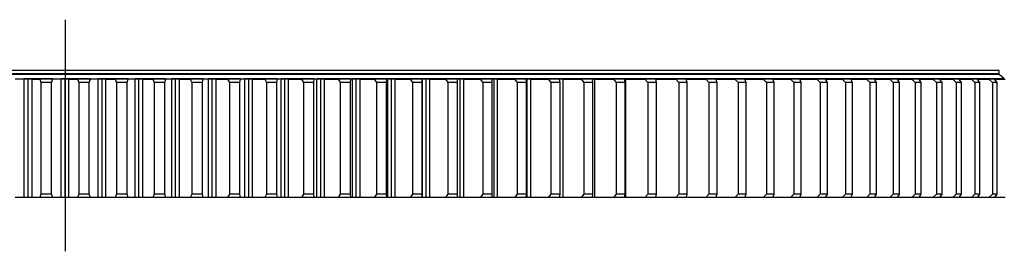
# Model space of a CAD drawing. Header units: millimetres. Extents: x -6 to 13589, y 15601 to 26187.
# Tile 4 of 16: x 3289 to 4452, y 20633 to 20906. Entities that reach past the tile are written whole.
import ezdxf

# ---------------------------------------------------------------- set-up
doc = ezdxf.new("R2010")
doc.units = ezdxf.units.MM
doc.header["$LTSCALE"] = 50

msp = doc.modelspace()

# ---------------------------------------------------------------- linework, layer by layer
at = {"lineweight": 25}
msp.add_line((3342.5, 20906.2), (3342.5, 20632.7), dxfattribs=at)
at = {"color": 7, "linetype": 'Continuous', "lineweight": 25}
for p, q in [((4446, 20846.1), (2239, 20846.1)), ((4446, 20842.1), (4446, 20846.1)), ((4446, 20842.1), (2239, 20842.1)), ((4446, 20841.6), (2239, 20841.6)), ((3294.3, 20836.1), (3283.4, 20836.1)), ((3294.3, 20696.1), (3294.3, 20836.1)), ((3298.9, 20836.1), (3294.3, 20836.1)), ((3327.6, 20836.2), (3294.5, 20836.2)), ((3298.9, 20696.1), (3298.9, 20836.1)), ((3303.5, 20836.1), (3298.9, 20836.1)), ((3303.5, 20696.1), (3303.5, 20836.1)), ((3303.5, 20836.1), (3312.5, 20836.1)), ((3312.5, 20836.1), (3313.9, 20832.1)), ((3327.9, 20836.1), (3312.5, 20836.1)), ((3326.4, 20832.1), (3327.9, 20836.1)), ((3337.9, 20836.1), (3327.9, 20836.1)), ((3337.9, 20696.1), (3337.9, 20836.1)), ((3342.5, 20836.1), (3337.9, 20836.1)), ((3372.3, 20836.2), (3338.2, 20836.2)), ((3342.5, 20696.1), (3342.5, 20836.1)), ((3347.1, 20836.1), (3342.5, 20836.1)), ((3347.1, 20696.1), (3347.1, 20836.1)), ((3347.1, 20836.1), (3357.1, 20836.1)), ((3357.1, 20836.1), (3358.6, 20832.1)), ((3372.5, 20836.1), (3357.1, 20836.1)), ((3371.1, 20832.1), (3372.5, 20836.1)), ((3381.5, 20836.1), (3372.5, 20836.1)), ((3381.5, 20696.1), (3381.5, 20836.1)), ((3386.1, 20836.1), (3381.5, 20836.1)), ((3416.9, 20836.2), (3381.7, 20836.2)), ((3386.1, 20696.1), (3386.1, 20836.1)), ((3390.7, 20836.1), (3386.1, 20836.1)), ((3390.7, 20696.1), (3390.7, 20836.1)), ((3390.7, 20836.1), (3401.6, 20836.1)), ((3401.6, 20836.1), (3403.3, 20832.1)), ((3417, 20836.1), (3401.6, 20836.1)), ((3415.7, 20832.1), (3417, 20836.1)), ((3425.1, 20836.1), (3417, 20836.1)), ((3425.1, 20696.1), (3425.1, 20836.1)), ((3429.7, 20836.1), (3425.1, 20836.1)), ((3461.3, 20836.2), (3425.2, 20836.2)), ((3429.7, 20696.1), (3429.7, 20836.1)), ((3434.2, 20836.1), (3429.7, 20836.1)), ((3434.2, 20696.1), (3434.2, 20836.1)), ((3434.2, 20836.1), (3446.1, 20836.1)), ((3446.1, 20836.1), (3447.9, 20832.1)), ((3461.4, 20836.1), (3446.1, 20836.1)), ((3460.3, 20832.1), (3461.4, 20836.1)), ((3468.5, 20836.1), (3461.4, 20836.1)), ((3468.5, 20696.1), (3468.5, 20836.1)), ((3473.1, 20836.1), (3468.5, 20836.1)), ((3505.5, 20836.2), (3468.7, 20836.2)), ((3473.1, 20696.1), (3473.1, 20836.1)), ((3477.7, 20836.1), (3473.1, 20836.1)), ((3477.7, 20696.1), (3477.7, 20836.1)), ((3477.7, 20836.1), (3490.4, 20836.1)), ((3490.4, 20836.1), (3492.3, 20832.1)), ((3505.7, 20836.1), (3490.4, 20836.1)), ((3504.7, 20832.1), (3505.7, 20836.1)), ((3511.8, 20836.1), (3505.7, 20836.1)), ((3511.8, 20696.1), (3511.8, 20836.1)), ((3516.3, 20836.1), (3511.8, 20836.1)), ((3549.6, 20836.2), (3512, 20836.2)), ((3516.3, 20696.1), (3516.3, 20836.1)), ((3520.9, 20836.1), (3516.3, 20836.1)), ((3520.9, 20696.1), (3520.9, 20836.1)), ((3520.9, 20836.1), (3534.5, 20836.1)), ((3534.5, 20836.1), (3536.6, 20832.1)), ((3549.7, 20836.1), (3534.5, 20836.1)), ((3548.9, 20832.1), (3549.7, 20836.1)), ((3554.8, 20836.1), (3549.7, 20836.1)), ((3554.8, 20696.1), (3554.8, 20836.1)), ((3559.4, 20836.1), (3554.8, 20836.1)), ((3593.3, 20836.2), (3555, 20836.2)), ((3559.4, 20696.1), (3559.4, 20836.1)), ((3563.9, 20836.1), (3559.4, 20836.1)), ((3563.9, 20696.1), (3563.9, 20836.1)), ((3563.9, 20836.1), (3578.3, 20836.1)), ((3578.3, 20836.1), (3580.6, 20832.1)), ((3593.4, 20836.1), (3578.3, 20836.1)), ((3592.8, 20832.1), (3593.4, 20836.1)), ((3597.6, 20836.1), (3593.4, 20836.1)), ((3597.6, 20696.1), (3597.6, 20836.1)), ((3602.1, 20836.1), (3597.6, 20836.1)), ((3636.7, 20836.2), (3597.7, 20836.2)), ((3602.1, 20696.1), (3602.1, 20836.1)), ((3606.6, 20836.1), (3602.1, 20836.1)), ((3606.6, 20696.1), (3606.6, 20836.1)), ((3606.6, 20836.1), (3621.9, 20836.1)), ((3621.9, 20836.1), (3624.3, 20832.1)), ((3636.9, 20836.1), (3621.9, 20836.1)), ((3636.4, 20832.1), (3636.9, 20836.1)), ((3640, 20836.1), (3636.9, 20836.1)), ((3640, 20696.1), (3640, 20836.1)), ((3644.5, 20836.1), (3640, 20836.1)), ((3679.7, 20836.2), (3640.2, 20836.2)), ((3644.5, 20696.1), (3644.5, 20836.1)), ((3648.9, 20836.1), (3644.5, 20836.1)), ((3648.9, 20696.1), (3648.9, 20836.1)), ((3648.9, 20836.1), (3665.1, 20836.1)), ((3665.1, 20836.1), (3667.6, 20832.1)), ((3679.9, 20836.1), (3665.1, 20836.1)), ((3679.6, 20832.1), (3679.9, 20836.1)), ((3682, 20836.1), (3679.9, 20836.1)), ((3682, 20696.1), (3682, 20836.1)), ((3686.5, 20836.1), (3682, 20836.1)), ((3722.4, 20836.2), (3682.3, 20836.2)), ((3686.5, 20696.1), (3686.5, 20836.1)), ((3690.9, 20836.1), (3686.5, 20836.1)), ((3690.9, 20696.1), (3690.9, 20836.1)), ((3690.9, 20836.1), (3707.8, 20836.1)), ((3707.8, 20836.1), (3710.4, 20832.1)), ((3722.5, 20836.1), (3707.8, 20836.1)), ((3722.3, 20832.1), (3722.5, 20836.1)), ((3723.6, 20836.1), (3722.5, 20836.1)), ((3723.6, 20696.1), (3723.6, 20836.1)), ((3728, 20836.1), (3723.6, 20836.1)), ((3764.4, 20836.2), (3723.8, 20836.2)), ((3728, 20696.1), (3728, 20836.1)), ((3732.3, 20836.1), (3728, 20836.1)), ((3732.3, 20696.1), (3732.3, 20836.1)), ((3732.3, 20836.1), (3750.1, 20836.1)), ((3750.1, 20836.1), (3752.8, 20832.1)), ((3764.5, 20836.1), (3750.1, 20836.1)), ((3764.5, 20832.1), (3764.5, 20836.1)), ((3764.7, 20696.1), (3764.7, 20836.1)), ((3769, 20836.1), (3764.7, 20836.1)), ((4452, 20836.2), (3765, 20836.2)), ((3769, 20696.1), (3769, 20836.1)), ((3773.3, 20836.1), (3769, 20836.1)), ((3773.3, 20696.1), (3773.3, 20836.1)), ((3773.3, 20836.1), (3791.8, 20836.1)), ((3791.8, 20836.1), (3794.6, 20832.1)), ((3806.1, 20836.1), (3791.8, 20836.1)), ((3806.2, 20832.1), (3806.1, 20836.1)), ((3809.4, 20836.1), (3806.1, 20836.1)), ((3809.4, 20696.1), (3809.4, 20836.1)), ((3813.7, 20836.1), (3809.4, 20836.1)), ((3813.7, 20696.1), (3813.7, 20836.1)), ((3813.7, 20836.1), (3832.9, 20836.1)), ((3832.9, 20836.1), (3835.9, 20832.1)), ((3846.9, 20836.1), (3832.9, 20836.1)), ((3847.2, 20832.1), (3846.9, 20836.1)), ((3849.2, 20836.1), (3846.9, 20836.1)), ((3849.2, 20696.1), (3849.2, 20836.1)), ((3853.4, 20836.1), (3849.2, 20836.1)), ((3853.4, 20696.1), (3853.4, 20836.1)), ((3853.4, 20836.1), (3873.3, 20836.1)), ((3873.3, 20836.1), (3876.4, 20832.1)), ((3887.2, 20836.1), (3873.3, 20836.1)), ((3887.6, 20832.1), (3887.2, 20836.1)), ((3888.4, 20836.1), (3887.2, 20836.1)), ((3888.4, 20696.1), (3888.4, 20836.1)), ((3892.5, 20836.1), (3888.4, 20836.1)), ((3892.5, 20696.1), (3892.5, 20836.1)), ((3892.5, 20836.1), (3913.1, 20836.1)), ((3913.1, 20836.1), (3916.3, 20832.1)), ((3926.7, 20836.1), (3913.1, 20836.1)), ((3927.3, 20832.1), (3926.7, 20836.1)), ((3926.8, 20836.1), (3926.7, 20836.1)), ((3930.8, 20836.1), (3926.8, 20836.1)), ((3930.8, 20696.1), (3930.8, 20836.1)), ((3930.8, 20836.1), (3952.1, 20836.1)), ((3952.1, 20836.1), (3955.4, 20832.1)), ((3965.4, 20836.1), (3952.1, 20836.1)), ((3966.1, 20832.1), (3965.4, 20836.1)), ((3968.4, 20836.1), (3965.4, 20836.1)), ((3968.4, 20696.1), (3968.4, 20836.1)), ((3968.4, 20836.1), (3990.2, 20836.1)), ((3990.2, 20836.1), (3993.6, 20832.1)), ((4003.2, 20836.1), (3990.2, 20836.1)), ((4004.1, 20832.1), (4003.2, 20836.1)), ((4005.1, 20836.1), (4003.2, 20836.1)), ((4005.1, 20696.1), (4005.1, 20836.1)), ((4005.1, 20836.1), (4027.5, 20836.1)), ((4027.5, 20836.1), (4031, 20832.1)), ((4040.2, 20836.1), (4027.5, 20836.1)), ((4041.3, 20832.1), (4040.2, 20836.1)), ((4040.9, 20836.1), (4040.2, 20836.1)), ((4040.9, 20833.7), (4040.9, 20836.1)), ((4040.9, 20836.1), (4063.9, 20836.1)), ((4063.9, 20836.1), (4067.5, 20832.1)), ((4076.3, 20836.1), (4063.9, 20836.1)), ((4077.5, 20832.1), (4076.3, 20836.1)), ((4076.3, 20836.1), (4099.4, 20836.1)), ((4099.4, 20836.1), (4103, 20832.1)), ((4111.4, 20836.1), (4099.4, 20836.1)), ((4112.8, 20832.1), (4111.4, 20836.1)), ((4111.4, 20836.1), (4133.8, 20836.1)), ((4133.8, 20836.1), (4137.5, 20832.1)), ((4145.5, 20836.1), (4133.8, 20836.1)), ((4147, 20832.1), (4145.5, 20836.1)), ((4145.5, 20836.1), (4167.2, 20836.1)), ((4167.2, 20836.1), (4171, 20832.1)), ((4178.4, 20836.1), (4167.2, 20836.1)), ((4180.1, 20832.1), (4178.4, 20836.1)), ((4178.4, 20836.1), (4199.4, 20836.1)), ((4199.4, 20836.1), (4203.3, 20832.1)), ((4210.3, 20836.1), (4199.4, 20836.1)), ((4212.1, 20832.1), (4210.3, 20836.1)), ((4210.3, 20836.1), (4230.6, 20836.1)), ((4230.6, 20836.1), (4234.5, 20832.1)), ((4241, 20836.1), (4230.6, 20836.1)), ((4243, 20832.1), (4241, 20836.1)), ((4241, 20836.1), (4260.5, 20836.1)), ((4260.5, 20836.1), (4264.5, 20832.1)), ((4270.6, 20836.1), (4260.5, 20836.1)), ((4272.6, 20832.1), (4270.6, 20836.1)), ((4270.6, 20836.1), (4289.2, 20836.1)), ((4289.2, 20836.1), (4293.2, 20832.1)), ((4298.8, 20836.1), (4289.2, 20836.1)), ((4301, 20832.1), (4298.8, 20836.1)), ((4298.8, 20836.1), (4316.7, 20836.1)), ((4316.7, 20836.1), (4320.7, 20832.1)), ((4325.8, 20836.1), (4316.7, 20836.1)), ((4328.2, 20832.1), (4325.8, 20836.1)), ((4325.8, 20836.1), (4342.8, 20836.1)), ((4342.8, 20836.1), (4346.9, 20832.1)), ((4351.5, 20836.1), (4342.8, 20836.1)), ((4354, 20832.1), (4351.5, 20836.1)), ((4351.5, 20836.1), (4367.6, 20836.1)), ((4367.6, 20836.1), (4371.8, 20832.1)), ((4375.9, 20836.1), (4367.6, 20836.1)), ((4378.5, 20832.1), (4375.9, 20836.1)), ((4375.9, 20836.1), (4391.1, 20836.1)), ((4391.1, 20836.1), (4395.3, 20832.1)), ((4398.8, 20836.1), (4391.1, 20836.1)), ((4401.6, 20832.1), (4398.8, 20836.1)), ((4398.8, 20836.1), (4413.1, 20836.1)), ((4413.1, 20836.1), (4417.3, 20832.1)), ((4420.4, 20836.1), (4413.1, 20836.1)), ((4423.2, 20832.1), (4420.4, 20836.1)), ((4420.4, 20836.1), (4433.7, 20836.1)), ((4433.7, 20836.1), (4438, 20832.1)), ((4440.5, 20836.1), (4433.7, 20836.1)), ((4438.5, 20841.6), (4438.5, 20842.1)), ((4443.5, 20832.1), (4440.5, 20836.1)), ((4440.5, 20836.1), (4452.9, 20836.1)), ((4452, 20836.2), (4446, 20841.6)), ((4446, 20836.1), (4446, 20836.2)), ((3313.9, 20832.1), (3313.9, 20700.1)), ((3326.4, 20832.1), (3313.9, 20832.1)), ((3326.4, 20700.1), (3326.4, 20832.1)), ((3358.6, 20832.1), (3358.6, 20700.1)), ((3371.1, 20832.1), (3358.6, 20832.1)), ((3371.1, 20700.1), (3371.1, 20832.1)), ((3403.3, 20832.1), (3403.3, 20700.1)), ((3415.7, 20832.1), (3403.3, 20832.1)), ((3415.7, 20700.1), (3415.7, 20832.1)), ((3447.9, 20832.1), (3447.9, 20700.1)), ((3460.3, 20832.1), (3447.9, 20832.1)), ((3460.3, 20700.1), (3460.3, 20832.1)), ((3492.3, 20832.1), (3492.3, 20700.1)), ((3504.7, 20832.1), (3492.3, 20832.1)), ((3504.7, 20700.1), (3504.7, 20832.1)), ((3536.6, 20832.1), (3536.6, 20700.1)), ((3548.9, 20832.1), (3536.6, 20832.1)), ((3548.9, 20700.1), (3548.9, 20832.1)), ((3580.6, 20832.1), (3580.6, 20700.1)), ((3592.8, 20832.1), (3580.6, 20832.1)), ((3592.8, 20700.1), (3592.8, 20832.1)), ((3624.3, 20832.1), (3624.3, 20700.1)), ((3636.4, 20832.1), (3624.3, 20832.1)), ((3636.4, 20700.1), (3636.4, 20832.1)), ((3667.6, 20832.1), (3667.6, 20700.1)), ((3679.6, 20832.1), (3667.6, 20832.1)), ((3679.6, 20700.1), (3679.6, 20832.1)), ((3710.4, 20832.1), (3710.4, 20700.1)), ((3722.3, 20832.1), (3710.4, 20832.1)), ((3722.3, 20700.1), (3722.3, 20832.1)), ((3752.8, 20832.1), (3752.8, 20700.1)), ((3764.5, 20832.1), (3752.8, 20832.1)), ((3764.5, 20700.1), (3764.5, 20832.1)), ((3794.6, 20832.1), (3794.6, 20700.1)), ((3806.2, 20832.1), (3794.6, 20832.1)), ((3806.2, 20700.1), (3806.2, 20832.1)), ((3835.9, 20832.1), (3835.9, 20700.1)), ((3847.2, 20832.1), (3835.9, 20832.1)), ((3847.2, 20700.1), (3847.2, 20832.1)), ((3876.4, 20832.1), (3876.4, 20700.1)), ((3887.6, 20832.1), (3876.4, 20832.1)), ((3887.6, 20700.1), (3887.6, 20832.1)), ((3916.3, 20832.1), (3916.3, 20700.1)), ((3927.3, 20832.1), (3916.3, 20832.1)), ((3927.3, 20700.1), (3927.3, 20832.1)), ((3955.4, 20832.1), (3955.4, 20700.1)), ((3966.1, 20832.1), (3955.4, 20832.1)), ((3966.1, 20700.1), (3966.1, 20832.1)), ((3993.6, 20832.1), (3993.6, 20700.1)), ((4004.1, 20832.1), (3993.6, 20832.1)), ((4004.1, 20700.1), (4004.1, 20832.1)), ((4031, 20832.1), (4031, 20700.1)), ((4041.3, 20832.1), (4031, 20832.1)), ((4041.3, 20700.1), (4041.3, 20832.1)), ((4067.5, 20832.1), (4067.5, 20700.1)), ((4077.5, 20832.1), (4067.5, 20832.1)), ((4077.5, 20700.1), (4077.5, 20832.1)), ((4103, 20832.1), (4103, 20700.1)), ((4112.8, 20832.1), (4103, 20832.1)), ((4112.8, 20700.1), (4112.8, 20832.1)), ((4137.5, 20832.1), (4137.5, 20700.1)), ((4147, 20832.1), (4137.5, 20832.1)), ((4147, 20700.1), (4147, 20832.1)), ((4171, 20832.1), (4171, 20700.1)), ((4180.1, 20832.1), (4171, 20832.1)), ((4180.1, 20700.1), (4180.1, 20832.1)), ((4203.3, 20832.1), (4203.3, 20700.1)), ((4212.1, 20832.1), (4203.3, 20832.1)), ((4212.1, 20700.1), (4212.1, 20832.1)), ((4234.5, 20832.1), (4234.5, 20700.1)), ((4243, 20832.1), (4234.5, 20832.1)), ((4243, 20700.1), (4243, 20832.1)), ((4264.5, 20832.1), (4264.5, 20700.1)), ((4272.6, 20832.1), (4264.5, 20832.1)), ((4272.6, 20700.1), (4272.6, 20832.1)), ((4293.2, 20832.1), (4293.2, 20700.1)), ((4301, 20832.1), (4293.2, 20832.1)), ((4301, 20700.1), (4301, 20832.1)), ((4320.7, 20832.1), (4320.7, 20700.1)), ((4328.2, 20832.1), (4320.7, 20832.1)), ((4328.2, 20700.1), (4328.2, 20832.1)), ((4346.9, 20832.1), (4346.9, 20700.1)), ((4354, 20832.1), (4346.9, 20832.1)), ((4354, 20700.1), (4354, 20832.1)), ((4371.8, 20832.1), (4371.8, 20700.1)), ((4378.5, 20832.1), (4371.8, 20832.1)), ((4378.5, 20700.1), (4378.5, 20832.1)), ((4395.3, 20832.1), (4395.3, 20700.1)), ((4401.6, 20832.1), (4395.3, 20832.1)), ((4401.6, 20700.1), (4401.6, 20832.1)), ((4417.3, 20832.1), (4417.3, 20700.1)), ((4423.2, 20832.1), (4417.3, 20832.1)), ((4423.2, 20700.1), (4423.2, 20832.1)), ((4438, 20832.1), (4438, 20700.1)), ((4443.5, 20832.1), (4438, 20832.1)), ((4443.5, 20700.1), (4443.5, 20832.1)), ((3294.3, 20696.1), (3283.4, 20696.1)), ((3298.9, 20696.1), (3294.3, 20696.1)), ((3303.5, 20696.1), (3298.9, 20696.1)), ((3312.5, 20696.1), (3303.5, 20696.1)), ((3313.9, 20700.1), (3312.5, 20696.1)), ((3327.9, 20696.1), (3312.5, 20696.1)), ((3326.4, 20700.1), (3313.9, 20700.1)), ((3327.9, 20696.1), (3326.4, 20700.1)), ((3337.9, 20696.1), (3327.9, 20696.1)), ((3342.5, 20696.1), (3337.9, 20696.1)), ((3347.1, 20696.1), (3342.5, 20696.1)), ((3357.1, 20696.1), (3347.1, 20696.1)), ((3358.6, 20700.1), (3357.1, 20696.1)), ((3372.5, 20696.1), (3357.1, 20696.1)), ((3371.1, 20700.1), (3358.6, 20700.1)), ((3372.5, 20696.1), (3371.1, 20700.1)), ((3381.5, 20696.1), (3372.5, 20696.1)), ((3386.1, 20696.1), (3381.5, 20696.1)), ((3390.7, 20696.1), (3386.1, 20696.1)), ((3401.6, 20696.1), (3390.7, 20696.1)), ((3403.3, 20700.1), (3401.6, 20696.1)), ((3417, 20696.1), (3401.6, 20696.1)), ((3415.7, 20700.1), (3403.3, 20700.1)), ((3417, 20696.1), (3415.7, 20700.1)), ((3425.1, 20696.1), (3417, 20696.1)), ((3429.7, 20696.1), (3425.1, 20696.1)), ((3434.2, 20696.1), (3429.7, 20696.1)), ((3446.1, 20696.1), (3434.2, 20696.1)), ((3447.9, 20700.1), (3446.1, 20696.1)), ((3461.4, 20696.1), (3446.1, 20696.1)), ((3460.3, 20700.1), (3447.9, 20700.1)), ((3461.4, 20696.1), (3460.3, 20700.1)), ((3468.5, 20696.1), (3461.4, 20696.1)), ((3473.1, 20696.1), (3468.5, 20696.1)), ((3477.7, 20696.1), (3473.1, 20696.1)), ((3490.4, 20696.1), (3477.7, 20696.1)), ((3492.3, 20700.1), (3490.4, 20696.1)), ((3505.7, 20696.1), (3490.4, 20696.1)), ((3504.7, 20700.1), (3492.3, 20700.1)), ((3505.7, 20696.1), (3504.7, 20700.1)), ((3511.8, 20696.1), (3505.7, 20696.1)), ((3516.3, 20696.1), (3511.8, 20696.1)), ((3520.9, 20696.1), (3516.3, 20696.1)), ((3534.5, 20696.1), (3520.9, 20696.1)), ((3536.6, 20700.1), (3534.5, 20696.1)), ((3549.7, 20696.1), (3534.5, 20696.1)), ((3548.9, 20700.1), (3536.6, 20700.1)), ((3549.7, 20696.1), (3548.9, 20700.1)), ((3554.8, 20696.1), (3549.7, 20696.1)), ((3559.4, 20696.1), (3554.8, 20696.1)), ((3563.9, 20696.1), (3559.4, 20696.1)), ((3578.3, 20696.1), (3563.9, 20696.1)), ((3580.6, 20700.1), (3578.3, 20696.1)), ((3593.4, 20696.1), (3578.3, 20696.1)), ((3592.8, 20700.1), (3580.6, 20700.1)), ((3593.4, 20696.1), (3592.8, 20700.1)), ((3597.6, 20696.1), (3593.4, 20696.1)), ((3602.1, 20696.1), (3597.6, 20696.1)), ((3606.6, 20696.1), (3602.1, 20696.1)), ((3621.9, 20696.1), (3606.6, 20696.1)), ((3624.3, 20700.1), (3621.9, 20696.1)), ((3636.9, 20696.1), (3621.9, 20696.1)), ((3636.4, 20700.1), (3624.3, 20700.1)), ((3636.9, 20696.1), (3636.4, 20700.1)), ((3640, 20696.1), (3636.9, 20696.1)), ((3644.5, 20696.1), (3640, 20696.1)), ((3648.9, 20696.1), (3644.5, 20696.1)), ((3665.1, 20696.1), (3648.9, 20696.1)), ((3667.6, 20700.1), (3665.1, 20696.1)), ((3679.9, 20696.1), (3665.1, 20696.1)), ((3679.6, 20700.1), (3667.6, 20700.1)), ((3679.9, 20696.1), (3679.6, 20700.1)), ((3682, 20696.1), (3679.9, 20696.1)), ((3686.5, 20696.1), (3682, 20696.1)), ((3690.9, 20696.1), (3686.5, 20696.1)), ((3707.8, 20696.1), (3690.9, 20696.1)), ((3710.4, 20700.1), (3707.8, 20696.1)), ((3722.5, 20696.1), (3707.8, 20696.1)), ((3722.3, 20700.1), (3710.4, 20700.1)), ((3722.5, 20696.1), (3722.3, 20700.1)), ((3723.6, 20696.1), (3722.5, 20696.1)), ((3728, 20696.1), (3723.6, 20696.1)), ((3732.3, 20696.1), (3728, 20696.1)), ((3750.1, 20696.1), (3732.3, 20696.1)), ((3752.8, 20700.1), (3750.1, 20696.1)), ((3764.5, 20696.1), (3750.1, 20696.1)), ((3764.5, 20700.1), (3752.8, 20700.1)), ((3764.5, 20696.1), (3764.5, 20700.1)), ((3769, 20696.1), (3764.7, 20696.1)), ((3773.3, 20696.1), (3769, 20696.1)), ((3791.8, 20696.1), (3773.3, 20696.1)), ((3794.6, 20700.1), (3791.8, 20696.1)), ((3806.1, 20696.1), (3791.8, 20696.1)), ((3806.2, 20700.1), (3794.6, 20700.1)), ((3806.1, 20696.1), (3806.2, 20700.1)), ((3809.4, 20696.1), (3806.1, 20696.1)), ((3813.7, 20696.1), (3809.4, 20696.1)), ((3832.9, 20696.1), (3813.7, 20696.1)), ((3835.9, 20700.1), (3832.9, 20696.1)), ((3846.9, 20696.1), (3832.9, 20696.1)), ((3847.2, 20700.1), (3835.9, 20700.1)), ((3846.9, 20696.1), (3847.2, 20700.1)), ((3849.2, 20696.1), (3846.9, 20696.1)), ((3853.4, 20696.1), (3849.2, 20696.1)), ((3873.3, 20696.1), (3853.4, 20696.1)), ((3876.4, 20700.1), (3873.3, 20696.1)), ((3887.2, 20696.1), (3873.3, 20696.1)), ((3887.6, 20700.1), (3876.4, 20700.1)), ((3887.2, 20696.1), (3887.6, 20700.1)), ((3888.4, 20696.1), (3887.2, 20696.1)), ((3892.5, 20696.1), (3888.4, 20696.1)), ((3913.1, 20696.1), (3892.5, 20696.1)), ((3916.3, 20700.1), (3913.1, 20696.1)), ((3926.7, 20696.1), (3913.1, 20696.1)), ((3927.3, 20700.1), (3916.3, 20700.1)), ((3926.7, 20696.1), (3927.3, 20700.1)), ((3926.8, 20696.1), (3926.7, 20696.1)), ((3930.8, 20696.1), (3926.8, 20696.1)), ((3952.1, 20696.1), (3930.8, 20696.1)), ((3955.4, 20700.1), (3952.1, 20696.1)), ((3965.4, 20696.1), (3952.1, 20696.1)), ((3966.1, 20700.1), (3955.4, 20700.1)), ((3965.4, 20696.1), (3966.1, 20700.1)), ((3968.4, 20696.1), (3965.4, 20696.1)), ((3990.2, 20696.1), (3968.4, 20696.1)), ((3993.6, 20700.1), (3990.2, 20696.1)), ((4003.2, 20696.1), (3990.2, 20696.1)), ((4004.1, 20700.1), (3993.6, 20700.1)), ((4003.2, 20696.1), (4004.1, 20700.1)), ((4005.1, 20696.1), (4003.2, 20696.1)), ((4027.5, 20696.1), (4005.1, 20696.1)), ((4031, 20700.1), (4027.5, 20696.1)), ((4040.2, 20696.1), (4027.5, 20696.1)), ((4041.3, 20700.1), (4031, 20700.1)), ((4040.2, 20696.1), (4041.3, 20700.1)), ((4040.9, 20696.1), (4040.2, 20696.1)), ((4040.9, 20696.1), (4040.9, 20698.6)), ((4063.9, 20696.1), (4040.9, 20696.1)), ((4067.5, 20700.1), (4063.9, 20696.1)), ((4076.3, 20696.1), (4063.9, 20696.1)), ((4077.5, 20700.1), (4067.5, 20700.1)), ((4076.3, 20696.1), (4077.5, 20700.1)), ((4099.4, 20696.1), (4076.3, 20696.1)), ((4103, 20700.1), (4099.4, 20696.1)), ((4111.4, 20696.1), (4099.4, 20696.1)), ((4112.8, 20700.1), (4103, 20700.1)), ((4111.4, 20696.1), (4112.8, 20700.1)), ((4133.8, 20696.1), (4111.6, 20696.1)), ((4137.5, 20700.1), (4133.8, 20696.1)), ((4145.5, 20696.1), (4133.8, 20696.1)), ((4147, 20700.1), (4137.5, 20700.1)), ((4145.5, 20696.1), (4147, 20700.1)), ((4167.2, 20696.1), (4145.7, 20696.1)), ((4171, 20700.1), (4167.2, 20696.1)), ((4178.4, 20696.1), (4167.2, 20696.1)), ((4180.1, 20700.1), (4171, 20700.1)), ((4178.4, 20696.1), (4180.1, 20700.1)), ((4199.4, 20696.1), (4178.6, 20696.1)), ((4203.3, 20700.1), (4199.4, 20696.1)), ((4210.3, 20696.1), (4199.4, 20696.1)), ((4212.1, 20700.1), (4203.3, 20700.1)), ((4210.3, 20696.1), (4212.1, 20700.1)), ((4230.6, 20696.1), (4210.5, 20696.1)), ((4234.5, 20700.1), (4230.6, 20696.1)), ((4241, 20696.1), (4230.6, 20696.1)), ((4243, 20700.1), (4234.5, 20700.1)), ((4241, 20696.1), (4243, 20700.1)), ((4260.5, 20696.1), (4241.2, 20696.1)), ((4264.5, 20700.1), (4260.5, 20696.1)), ((4270.6, 20696.1), (4260.5, 20696.1)), ((4272.6, 20700.1), (4264.5, 20700.1)), ((4270.6, 20696.1), (4272.6, 20700.1)), ((4289.2, 20696.1), (4270.7, 20696.1)), ((4293.2, 20700.1), (4289.2, 20696.1)), ((4298.8, 20696.1), (4289.2, 20696.1)), ((4301, 20700.1), (4293.2, 20700.1)), ((4298.8, 20696.1), (4301, 20700.1)), ((4316.7, 20696.1), (4299.1, 20696.1)), ((4320.7, 20700.1), (4316.7, 20696.1)), ((4325.8, 20696.1), (4316.7, 20696.1)), ((4328.2, 20700.1), (4320.7, 20700.1)), ((4325.8, 20696.1), (4328.2, 20700.1)), ((4342.8, 20696.1), (4326, 20696.1)), ((4346.9, 20700.1), (4342.8, 20696.1)), ((4351.5, 20696.1), (4342.8, 20696.1)), ((4354, 20700.1), (4346.9, 20700.1)), ((4351.5, 20696.1), (4354, 20700.1)), ((4367.6, 20696.1), (4351.8, 20696.1)), ((4371.8, 20700.1), (4367.6, 20696.1)), ((4375.9, 20696.1), (4367.6, 20696.1)), ((4378.5, 20700.1), (4371.8, 20700.1)), ((4375.9, 20696.1), (4378.5, 20700.1)), ((4391.1, 20696.1), (4376.1, 20696.1)), ((4395.3, 20700.1), (4391.1, 20696.1)), ((4398.8, 20696.1), (4391.1, 20696.1)), ((4401.6, 20700.1), (4395.3, 20700.1)), ((4398.8, 20696.1), (4401.6, 20700.1)), ((4413.1, 20696.1), (4399.1, 20696.1)), ((4417.3, 20700.1), (4413.1, 20696.1)), ((4420.4, 20696.1), (4413.1, 20696.1)), ((4423.2, 20700.1), (4417.3, 20700.1)), ((4420.4, 20696.1), (4423.2, 20700.1)), ((4433.7, 20696.1), (4420.6, 20696.1)), ((4438, 20700.1), (4433.7, 20696.1)), ((4440.5, 20696.1), (4433.7, 20696.1)), ((4443.5, 20700.1), (4438, 20700.1)), ((4440.5, 20696.1), (4443.5, 20700.1)), ((4452.9, 20696.1), (4440.7, 20696.1))]:
    msp.add_line(p, q, dxfattribs=at)
at = {"color": 82, "linetype": 'Continuous', "lineweight": 25}
for p, q in [((3926.8, 20835.1), (3926.8, 20836.1)), ((3926.8, 20696.1), (3926.8, 20697.2))]:
    msp.add_line(p, q, dxfattribs=at)

doc.saveas('drawing.dxf')
